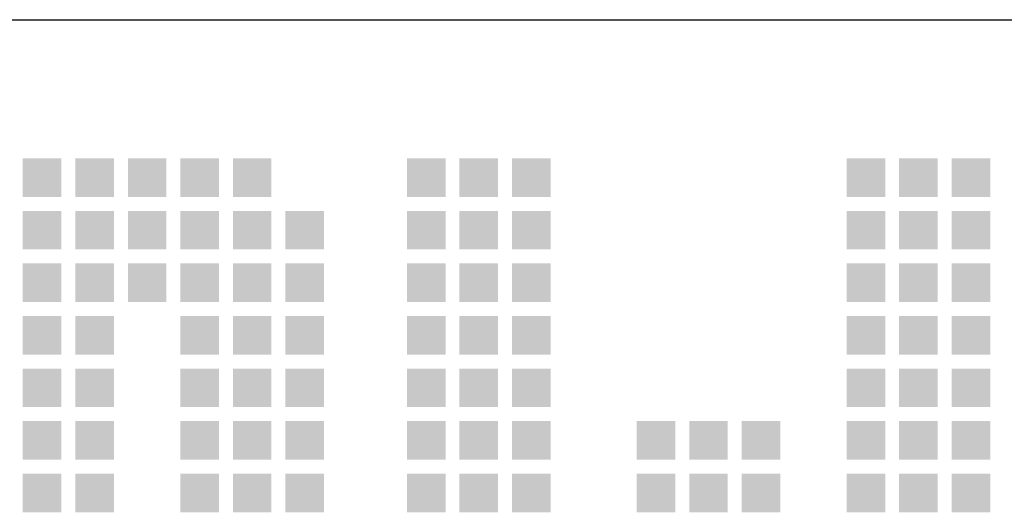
# Model space of a CAD drawing. Extents: x 0 to 86214, y 0 to 29700.
# Tile 37 of 42: x 80997 to 82317, y 5730 to 6390. Entities that reach past the tile are written whole.
import ezdxf
from ezdxf.enums import TextEntityAlignment as Align

# ---------------------------------------------------------------- set-up
doc = ezdxf.new("R2010")
doc.units = 0
doc.header["$LTSCALE"] = 100
for name, color, linetype in [('00att025', 2, 'Continuous'), ('00att035', 3, 'Continuous'), ('00att050', 4, 'Continuous'), ('BL$4----', 7, 'Continuous'), ('LAAG_1', 160, 'Continuous')]:
    doc.layers.add(name, color=color, linetype=linetype)
doc.styles.add('BURO-018', font='BUROFONT.shx', dxfattribs={"height": 180})
doc.styles.add('BURO-025', font='BUROFONT.shx', dxfattribs={"height": 250})
doc.styles.add('BURO-050', font='BUROFONT.shx', dxfattribs={"height": 500})

# ---------------------------------------------------------------- blocks, each defined once
blk = doc.blocks.new('STEMPEL GEERDIJK-NIEUW')
at = {"layer": 'LAAG_1', "ltscale": 0.22}
for points in [[(-52.122, 62.043), (-52.122, 61.526), (-51.605, 61.526), (-51.605, 62.043), (-51.644, 62.043)], [(-51.418, 62.043), (-51.418, 61.526), (-50.901, 61.526), (-50.901, 62.043), (-50.94, 62.043)], [(-50.714, 62.043), (-50.714, 61.526), (-50.197, 61.526), (-50.197, 62.043), (-50.236, 62.043)], [(-50.01, 62.043), (-50.01, 61.526), (-49.493, 61.526), (-49.493, 62.043), (-49.532, 62.043)], [(-49.306, 62.043), (-49.306, 61.526), (-48.789, 61.526), (-48.789, 62.043), (-48.828, 62.043)], [(-46.972, 62.043), (-46.972, 61.526), (-46.454, 61.526), (-46.454, 62.043), (-46.493, 62.043)], [(-46.268, 62.043), (-46.268, 61.526), (-45.751, 61.526), (-45.751, 62.043), (-45.789, 62.043)], [(-45.564, 62.043), (-45.564, 61.526), (-45.047, 61.526), (-45.047, 62.043), (-45.085, 62.043)], [(-41.078, 62.043), (-41.078, 61.526), (-40.56, 61.526), (-40.56, 62.043), (-40.599, 62.043)], [(-40.374, 62.043), (-40.374, 61.526), (-39.856, 61.526), (-39.856, 62.043), (-39.895, 62.043)], [(-39.67, 62.043), (-39.67, 61.526), (-39.152, 61.526), (-39.152, 62.043), (-39.191, 62.043)], [(-52.122, 61.339), (-52.122, 60.822), (-51.605, 60.822), (-51.605, 61.339), (-51.644, 61.339)], [(-51.418, 61.339), (-51.418, 60.822), (-50.901, 60.822), (-50.901, 61.339), (-50.94, 61.339)], [(-50.714, 61.339), (-50.714, 60.822), (-50.197, 60.822), (-50.197, 61.339), (-50.236, 61.339)], [(-50.01, 61.339), (-50.01, 60.822), (-49.493, 60.822), (-49.493, 61.339), (-49.532, 61.339)], [(-49.306, 61.339), (-49.306, 60.822), (-48.789, 60.822), (-48.789, 61.339), (-48.828, 61.339)], [(-48.602, 61.339), (-48.602, 60.822), (-48.085, 60.822), (-48.085, 61.339), (-48.124, 61.339)], [(-46.972, 61.339), (-46.972, 60.822), (-46.454, 60.822), (-46.454, 61.339), (-46.493, 61.339)], [(-46.268, 61.339), (-46.268, 60.822), (-45.751, 60.822), (-45.751, 61.339), (-45.789, 61.339)], [(-45.564, 61.339), (-45.564, 60.822), (-45.047, 60.822), (-45.047, 61.339), (-45.085, 61.339)], [(-41.078, 61.339), (-41.078, 60.822), (-40.56, 60.822), (-40.56, 61.339), (-40.599, 61.339)], [(-40.374, 61.339), (-40.374, 60.822), (-39.856, 60.822), (-39.856, 61.339), (-39.895, 61.339)], [(-39.67, 61.339), (-39.67, 60.822), (-39.152, 60.822), (-39.152, 61.339), (-39.191, 61.339)], [(-52.122, 60.635), (-52.122, 60.118), (-51.605, 60.118), (-51.605, 60.635), (-51.644, 60.635)], [(-51.418, 60.635), (-51.418, 60.118), (-50.901, 60.118), (-50.901, 60.635), (-50.94, 60.635)], [(-50.714, 60.635), (-50.714, 60.118), (-50.197, 60.118), (-50.197, 60.635), (-50.236, 60.635)], [(-50.01, 60.635), (-50.01, 60.118), (-49.493, 60.118), (-49.493, 60.635), (-49.532, 60.635)], [(-49.306, 60.635), (-49.306, 60.118), (-48.789, 60.118), (-48.789, 60.635), (-48.828, 60.635)], [(-48.602, 60.635), (-48.602, 60.118), (-48.085, 60.118), (-48.085, 60.635), (-48.124, 60.635)], [(-46.972, 60.635), (-46.972, 60.118), (-46.454, 60.118), (-46.454, 60.635), (-46.493, 60.635)], [(-46.268, 60.635), (-46.268, 60.118), (-45.751, 60.118), (-45.751, 60.635), (-45.789, 60.635)], [(-45.564, 60.635), (-45.564, 60.118), (-45.047, 60.118), (-45.047, 60.635), (-45.085, 60.635)], [(-41.078, 60.635), (-41.078, 60.118), (-40.56, 60.118), (-40.56, 60.635), (-40.599, 60.635)], [(-40.374, 60.635), (-40.374, 60.118), (-39.856, 60.118), (-39.856, 60.635), (-39.895, 60.635)], [(-39.67, 60.635), (-39.67, 60.118), (-39.152, 60.118), (-39.152, 60.635), (-39.191, 60.635)], [(-52.122, 59.931), (-52.122, 59.414), (-51.605, 59.414), (-51.605, 59.931), (-51.644, 59.931)], [(-51.418, 59.931), (-51.418, 59.414), (-50.901, 59.414), (-50.901, 59.931), (-50.94, 59.931)], [(-50.01, 59.931), (-50.01, 59.414), (-49.493, 59.414), (-49.493, 59.931), (-49.532, 59.931)], [(-49.306, 59.931), (-49.306, 59.414), (-48.789, 59.414), (-48.789, 59.931), (-48.828, 59.931)], [(-48.602, 59.931), (-48.602, 59.414), (-48.085, 59.414), (-48.085, 59.931), (-48.124, 59.931)], [(-46.972, 59.931), (-46.972, 59.414), (-46.454, 59.414), (-46.454, 59.931), (-46.493, 59.931)], [(-46.268, 59.931), (-46.268, 59.414), (-45.751, 59.414), (-45.751, 59.931), (-45.789, 59.931)], [(-45.564, 59.931), (-45.564, 59.414), (-45.047, 59.414), (-45.047, 59.931), (-45.085, 59.931)], [(-41.078, 59.931), (-41.078, 59.414), (-40.56, 59.414), (-40.56, 59.931), (-40.599, 59.931)], [(-40.374, 59.931), (-40.374, 59.414), (-39.856, 59.414), (-39.856, 59.931), (-39.895, 59.931)], [(-39.67, 59.931), (-39.67, 59.414), (-39.152, 59.414), (-39.152, 59.931), (-39.191, 59.931)], [(-52.122, 59.227), (-52.122, 58.71), (-51.605, 58.71), (-51.605, 59.227), (-51.644, 59.227)], [(-51.418, 59.227), (-51.418, 58.71), (-50.901, 58.71), (-50.901, 59.227), (-50.94, 59.227)], [(-50.01, 59.227), (-50.01, 58.71), (-49.493, 58.71), (-49.493, 59.227), (-49.532, 59.227)], [(-49.306, 59.227), (-49.306, 58.71), (-48.789, 58.71), (-48.789, 59.227), (-48.828, 59.227)], [(-48.602, 59.227), (-48.602, 58.71), (-48.085, 58.71), (-48.085, 59.227), (-48.124, 59.227)], [(-46.972, 59.227), (-46.972, 58.71), (-46.454, 58.71), (-46.454, 59.227), (-46.493, 59.227)], [(-46.268, 59.227), (-46.268, 58.71), (-45.751, 58.71), (-45.751, 59.227), (-45.789, 59.227)], [(-45.564, 59.227), (-45.564, 58.71), (-45.047, 58.71), (-45.047, 59.227), (-45.085, 59.227)], [(-41.078, 59.227), (-41.078, 58.71), (-40.56, 58.71), (-40.56, 59.227), (-40.599, 59.227)], [(-40.374, 59.227), (-40.374, 58.71), (-39.856, 58.71), (-39.856, 59.227), (-39.895, 59.227)], [(-39.67, 59.227), (-39.67, 58.71), (-39.152, 58.71), (-39.152, 59.227), (-39.191, 59.227)], [(-52.122, 58.523), (-52.122, 58.005), (-51.605, 58.005), (-51.605, 58.523), (-51.644, 58.523)], [(-51.418, 58.523), (-51.418, 58.005), (-50.901, 58.005), (-50.901, 58.523), (-50.94, 58.523)], [(-50.01, 58.523), (-50.01, 58.005), (-49.493, 58.005), (-49.493, 58.523), (-49.532, 58.523)], [(-49.306, 58.523), (-49.306, 58.005), (-48.789, 58.005), (-48.789, 58.523), (-48.828, 58.523)], [(-48.602, 58.523), (-48.602, 58.005), (-48.085, 58.005), (-48.085, 58.523), (-48.124, 58.523)], [(-46.972, 58.523), (-46.972, 58.005), (-46.454, 58.005), (-46.454, 58.523), (-46.493, 58.523)], [(-46.268, 58.523), (-46.268, 58.005), (-45.751, 58.005), (-45.751, 58.523), (-45.789, 58.523)], [(-45.564, 58.523), (-45.564, 58.005), (-45.047, 58.005), (-45.047, 58.523), (-45.085, 58.523)], [(-43.893, 58.523), (-43.893, 58.005), (-43.376, 58.005), (-43.376, 58.523), (-43.415, 58.523)], [(-43.189, 58.523), (-43.189, 58.005), (-42.672, 58.005), (-42.672, 58.523), (-42.711, 58.523)], [(-42.485, 58.523), (-42.485, 58.005), (-41.968, 58.005), (-41.968, 58.523), (-42.007, 58.523)], [(-41.078, 58.523), (-41.078, 58.005), (-40.56, 58.005), (-40.56, 58.523), (-40.599, 58.523)], [(-40.374, 58.523), (-40.374, 58.005), (-39.856, 58.005), (-39.856, 58.523), (-39.895, 58.523)], [(-39.67, 58.523), (-39.67, 58.005), (-39.152, 58.005), (-39.152, 58.523), (-39.191, 58.523)], [(-52.122, 57.819), (-52.122, 57.302), (-51.605, 57.302), (-51.605, 57.819), (-51.644, 57.819)], [(-51.418, 57.819), (-51.418, 57.302), (-50.901, 57.302), (-50.901, 57.819), (-50.94, 57.819)], [(-50.01, 57.819), (-50.01, 57.302), (-49.493, 57.302), (-49.493, 57.819), (-49.532, 57.819)], [(-49.306, 57.819), (-49.306, 57.302), (-48.789, 57.302), (-48.789, 57.819), (-48.828, 57.819)], [(-48.602, 57.819), (-48.602, 57.302), (-48.085, 57.302), (-48.085, 57.819), (-48.124, 57.819)], [(-46.972, 57.819), (-46.972, 57.302), (-46.454, 57.302), (-46.454, 57.819), (-46.493, 57.819)], [(-46.268, 57.819), (-46.268, 57.302), (-45.751, 57.302), (-45.751, 57.819), (-45.789, 57.819)], [(-45.564, 57.819), (-45.564, 57.302), (-45.047, 57.302), (-45.047, 57.819), (-45.085, 57.819)], [(-43.893, 57.819), (-43.893, 57.302), (-43.376, 57.302), (-43.376, 57.819), (-43.415, 57.819)], [(-43.189, 57.819), (-43.189, 57.302), (-42.672, 57.302), (-42.672, 57.819), (-42.711, 57.819)], [(-42.485, 57.819), (-42.485, 57.302), (-41.968, 57.302), (-41.968, 57.819), (-42.007, 57.819)], [(-41.078, 57.819), (-41.078, 57.302), (-40.56, 57.302), (-40.56, 57.819), (-40.599, 57.819)], [(-40.374, 57.819), (-40.374, 57.302), (-39.856, 57.302), (-39.856, 57.819), (-39.895, 57.819)], [(-39.67, 57.819), (-39.67, 57.302), (-39.152, 57.302), (-39.152, 57.819), (-39.191, 57.819)]]:
    blk.add_hatch(color=154, dxfattribs=at).paths.add_polyline_path(points)
at = {"color": 5, "ltscale": 0.5}
blk.add_line((-209.9, 63.9), (-9.9, 63.9), dxfattribs=at)
at = {"color": 1, "ltscale": 0.5, "style": 'BURO-018'}
for tag, p in [('DIVERSEN', (-68.9, 28.9)), ('AANTALBLAD', (-22.9, 28.9))]:
    blk.add_attdef(tag, p, '', height=2, dxfattribs=at)
at = {"layer": '00att025', "color": 1, "linetype": 'Continuous', "style": 'BURO-018'}
for tag, p in [('WZ_GOEDC', (-230.84, 55.442)), ('WZ_GOEDA', (-218.863, 55.442)), ('WZ_GOEDB', (-225.315, 55.031)), ('WZ_INITSC', (-230.84, 40.332)), ('WZ_INITSB', (-224.737, 40.332)), ('WZ_INITSA', (-218.863, 40.332)), ('WZ_DATUMC', (-230.84, 17.774)), ('WZ_DATUMB', (-224.737, 17.774)), ('WZ_DATUMA', (-218.863, 17.774)), ('WZ_CODEC', (-230.84, 10.751)), ('WZ_CODEB', (-224.737, 10.751)), ('WZ_CODEA', (-218.863, 10.751))]:
    blk.add_attdef(tag, text='', height=1.8, rotation=90, dxfattribs=at).set_placement(p, align=Align.MIDDLE_LEFT)
at = {"layer": '00att025', "color": 1, "linetype": 'Continuous'}
for tag, p, height, style in [('TKSCHAAL', (-194.804, 59.901), 2, 'BURO-018'), ('PRDATUM', (-199.225, 49.917), 1.8, 'BURO-018'), ('PRPRLEID', (-179.438, 45.409), 1.8, 'BURO-018'), ('PROPDRGVR1', (-191.434, 32.851), 2.2, 'BURO-025'), ('TK1OMSCHR', (-191.287, 27.025), 2.2, 'BURO-025'), ('TK2OMSCHR', (-191.169, 20.919), 2.2, 'BURO-025'), ('TKFILE', (-63.112, 11.291), 2, 'BURO-018')]:
    blk.add_attdef(tag, p, '', height=height, dxfattribs=dict(at, style=style))
at = {"layer": '00att025', "color": 2, "linetype": 'Continuous'}
for tag, p, height, style in [('PRVRIJ5', (-150.129, 51.989), 2.5, 'BURO-025'), ('PRVRIJ6', (-150.142, 46.083), 2.5, 'BURO-025'), ('PRNUMMER', (-70.447, 33.854), 3.5, 'BURO-050'), ('TKFORMAAT', (-82.528, 17.509), 4, 'BURO-025')]:
    blk.add_attdef(tag, p, '', height=height, dxfattribs=dict(at, style=style))
at = {"layer": '00att025', "color": 1, "linetype": 'Continuous', "style": 'BURO-018'}
blk.add_attdef('TKINIT', text='', height=1.8, dxfattribs=at).set_placement((-179.711, 50.878), align=Align.MIDDLE_LEFT)
at = {"layer": '00att025', "color": 3, "linetype": 'Continuous', "ltscale": 25, "style": 'BURO-025'}
blk.add_attdef('TKFASE', text='', height=4, dxfattribs=at).set_placement((-71.405, 19.481), align=Align.MIDDLE_LEFT)
at = {"layer": '00att035', "color": 2, "linetype": 'Continuous', "style": 'BURO-025'}
blk.add_attdef('PROMSCHR', (-149.998, 57.146), '', height=2.5, dxfattribs=at)
at = {"layer": '00att050', "color": 2, "linetype": 'Continuous', "style": 'BURO-025'}
blk.add_attdef('TKTEKNR', text='', height=4, dxfattribs=at).set_placement((-19.639, 19.603), align=Align.MIDDLE_LEFT)

msp = doc.modelspace()

# ---------------------------------------------------------------- block references
at = {"layer": 'BL$4----', "xscale": 100, "yscale": 100}
msp.add_blockref('STEMPEL GEERDIJK-NIEUW', (86213.6, 0), dxfattribs=at)

doc.saveas('drawing.dxf')
